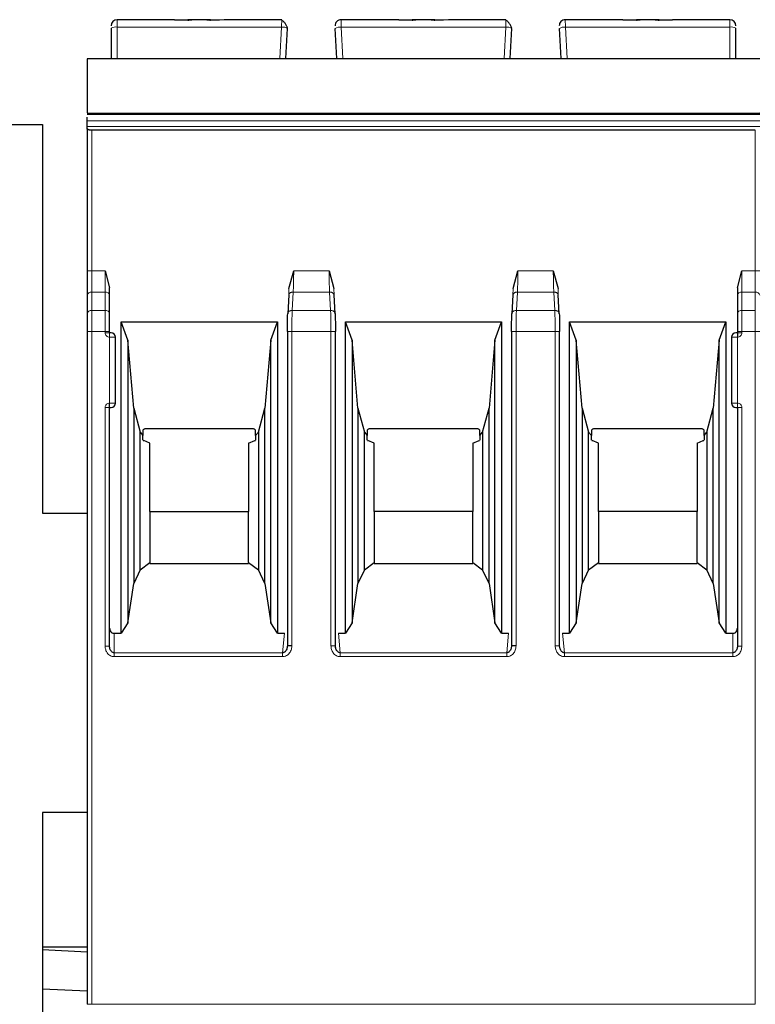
# Model space of a CAD drawing. Header units: millimetres. Extents: x 5 to 418, y 2 to 292.
# Tile 14 of 45: x 97 to 109, y 230 to 247. Entities that reach past the tile are written whole.
import ezdxf

# ---------------------------------------------------------------- set-up
doc = ezdxf.new("R2010")
doc.units = ezdxf.units.MM

msp = doc.modelspace()

# ---------------------------------------------------------------- linework, layer by layer
at = {"color": 7, "linetype": 'Continuous', "lineweight": 25}
for p, q in [((99.7117, 246.7183), (98.752, 246.7183)), ((99.9377, 246.7089), (99.7117, 246.7183)), ((99.7117, 246.7183), (99.9377, 246.7183)), ((100.0003, 246.7183), (99.9377, 246.7183)), ((100.2538, 246.7183), (100.0003, 246.7183)), ((100.3163, 246.7183), (100.2538, 246.7183)), ((100.5424, 246.7183), (100.3163, 246.7089)), ((100.3163, 246.7183), (100.4637, 246.7183)), ((101.5057, 246.7183), (100.5424, 246.7183)), ((103.4617, 246.7183), (102.4983, 246.7183)), ((103.6877, 246.7089), (103.4617, 246.7183)), ((103.4617, 246.7183), (103.6877, 246.7183)), ((103.7503, 246.7183), (103.6877, 246.7183)), ((104.0038, 246.7183), (103.7503, 246.7183)), ((104.0663, 246.7183), (104.0038, 246.7183)), ((104.2924, 246.7183), (104.0663, 246.7089)), ((104.0663, 246.7183), (104.2137, 246.7183)), ((105.2557, 246.7183), (104.2924, 246.7183)), ((107.2117, 246.7183), (106.2483, 246.7183)), ((107.4377, 246.7089), (107.2117, 246.7183)), ((107.2117, 246.7183), (107.4377, 246.7183)), ((107.5003, 246.7183), (107.4377, 246.7183)), ((107.7538, 246.7183), (107.5003, 246.7183)), ((107.8163, 246.7183), (107.7538, 246.7183)), ((108.0424, 246.7183), (107.8163, 246.7089)), ((107.8163, 246.7183), (108.0424, 246.7183)), ((109.002, 246.7183), (108.0424, 246.7183)), ((98.652, 246.577), (98.652, 246.0683)), ((101.577, 246.0683), (101.6034, 246.5717)), ((102.427, 246.0683), (102.4006, 246.5717)), ((105.327, 246.0683), (105.3534, 246.5717)), ((106.177, 246.0683), (106.1506, 246.5717)), ((109.102, 246.0683), (109.102, 246.577)), ((98.252, 246.0683), (109.502, 246.0683)), ((98.252, 245.1413), (109.502, 245.1413)), ((98.252, 245.0872), (98.252, 245.0894)), ((98.252, 245.0274), (98.252, 245.0872)), ((88.502, 244.9683), (97.502, 244.9683)), ((97.502, 244.9683), (97.502, 238.4683)), ((98.252, 244.9335), (98.252, 245.0274)), ((98.252, 244.8974), (98.252, 244.9335)), ((98.252, 244.8974), (98.252, 242.5185)), ((109.427, 244.8701), (98.327, 244.8701)), ((98.552, 242.5185), (98.627, 242.2345)), ((101.627, 242.2277), (101.706, 242.5184)), ((102.298, 242.5185), (102.377, 242.2277)), ((105.377, 242.2277), (105.456, 242.5184)), ((106.048, 242.5185), (106.127, 242.2277)), ((109.127, 242.2345), (109.202, 242.5185)), ((98.252, 242.1119), (98.252, 241.8048)), ((98.627, 242.1119), (98.627, 242.2345)), ((98.627, 241.8048), (98.627, 242.1119)), ((101.6226, 242.1204), (101.6059, 241.8022)), ((102.3981, 241.8022), (102.3815, 242.1204)), ((105.3726, 242.1204), (105.3559, 241.8022)), ((106.1481, 241.8022), (106.1315, 242.1204)), ((109.127, 242.2345), (109.127, 242.1119)), ((109.127, 242.1119), (109.127, 241.8048)), ((98.821, 241.6664), (101.433, 241.6664)), ((98.821, 236.4622), (98.821, 241.6664)), ((98.932, 241.3614), (98.821, 241.6664)), ((101.322, 241.3614), (101.433, 241.6664)), ((101.433, 241.6664), (101.433, 236.4622)), ((102.571, 241.6664), (105.183, 241.6664)), ((102.571, 236.4622), (102.571, 241.6664)), ((102.682, 241.3614), (102.571, 241.6664)), ((105.072, 241.3614), (105.183, 241.6664)), ((105.183, 241.6664), (105.183, 236.4622)), ((106.321, 241.6664), (108.933, 241.6664)), ((106.321, 236.4622), (106.321, 241.6664)), ((106.432, 241.3614), (106.321, 241.6664)), ((108.822, 241.3614), (108.933, 241.6664)), ((108.933, 241.6664), (108.933, 236.4622)), ((98.252, 241.5043), (98.252, 230.2614)), ((98.627, 241.4864), (98.627, 241.5043)), ((101.5997, 241.5043), (101.5997, 236.2503)), ((102.4044, 236.2503), (102.4044, 241.5058)), ((105.3497, 241.5043), (105.3497, 236.2503)), ((106.1544, 236.2503), (106.1544, 241.5058)), ((109.127, 241.5043), (109.127, 241.4864)), ((98.727, 240.3114), (98.727, 241.4114)), ((98.932, 241.3614), (98.932, 236.6383)), ((99.0313, 240.2264), (98.932, 241.3614)), ((101.322, 241.3614), (101.2227, 240.2264)), ((101.322, 236.6383), (101.322, 241.3614)), ((102.682, 241.3614), (102.682, 236.6383)), ((102.7813, 240.2264), (102.682, 241.3614)), ((105.072, 241.3614), (104.9727, 240.2264)), ((105.072, 236.6383), (105.072, 241.3614)), ((106.432, 241.3614), (106.432, 236.6383)), ((106.5313, 240.2264), (106.432, 241.3614)), ((108.822, 241.3614), (108.7227, 240.2264)), ((108.822, 236.6383), (108.822, 241.3614)), ((109.027, 241.4114), (109.027, 240.3114)), ((98.627, 236.2457), (98.627, 240.2364)), ((98.627, 240.2364), (98.652, 240.2364)), ((99.0313, 240.2264), (99.1385, 239.8264)), ((99.0313, 240.2264), (99.0313, 237.2936)), ((101.1155, 239.8264), (101.2227, 240.2264)), ((101.2227, 237.2936), (101.2227, 240.2264)), ((102.7813, 240.2264), (102.8885, 239.8264)), ((102.7813, 240.2264), (102.7813, 237.2936)), ((104.8655, 239.8264), (104.9727, 240.2264)), ((104.9727, 237.2936), (104.9727, 240.2264)), ((106.5313, 240.2264), (106.6385, 239.8264)), ((106.5313, 240.2264), (106.5313, 237.2936)), ((108.6155, 239.8264), (108.7227, 240.2264)), ((108.7227, 237.2936), (108.7227, 240.2264)), ((109.102, 240.2364), (109.127, 240.2364)), ((109.127, 240.2364), (109.127, 236.2457)), ((99.1385, 239.8264), (99.1845, 239.7673)), ((99.1385, 237.5246), (99.1385, 239.8264)), ((99.1845, 239.8575), (99.1845, 239.7673)), ((101.0095, 239.8814), (99.2445, 239.8814)), ((101.0695, 239.7673), (101.0695, 239.8575)), ((101.0695, 239.7673), (101.1155, 239.8264)), ((101.1155, 239.8264), (101.1155, 237.5246)), ((102.8885, 239.8264), (102.9345, 239.7673)), ((102.8885, 237.5246), (102.8885, 239.8264)), ((102.9345, 239.8575), (102.9345, 239.7673)), ((104.7595, 239.8814), (102.9945, 239.8814)), ((104.8195, 239.7673), (104.8195, 239.8575)), ((104.8195, 239.7673), (104.8655, 239.8264)), ((104.8655, 239.8264), (104.8655, 237.5246)), ((106.6385, 239.8264), (106.6845, 239.7673)), ((106.6385, 237.5246), (106.6385, 239.8264)), ((106.6845, 239.8575), (106.6845, 239.7673)), ((108.5095, 239.8814), (106.7445, 239.8814)), ((108.5695, 239.7673), (108.5695, 239.8575)), ((108.5695, 239.7673), (108.6155, 239.8264)), ((108.6155, 239.8264), (108.6155, 237.5246)), ((99.1845, 239.6925), (99.1845, 239.7673)), ((99.1899, 239.6864), (99.1985, 239.6864)), ((99.302, 239.6414), (99.1985, 239.6864)), ((99.302, 238.5006), (99.302, 239.6414)), ((100.952, 239.6414), (101.0555, 239.6864)), ((100.952, 239.6414), (100.952, 238.5006)), ((101.0555, 239.6864), (101.0643, 239.6864)), ((101.0695, 239.7673), (101.0695, 239.6925)), ((102.9345, 239.6925), (102.9345, 239.7673)), ((102.9399, 239.6864), (102.9485, 239.6864)), ((103.052, 239.6414), (102.9485, 239.6864)), ((103.052, 238.5006), (103.052, 239.6414)), ((104.702, 239.6414), (104.8055, 239.6864)), ((104.702, 239.6414), (104.702, 238.5006)), ((104.8055, 239.6864), (104.8143, 239.6864)), ((104.8195, 239.7673), (104.8195, 239.6925)), ((106.6845, 239.6925), (106.6845, 239.7673)), ((106.6899, 239.6864), (106.6985, 239.6864)), ((106.802, 239.6414), (106.6985, 239.6864)), ((106.802, 238.5006), (106.802, 239.6414)), ((108.452, 239.6414), (108.5555, 239.6864)), ((108.452, 239.6414), (108.452, 238.5006)), ((108.5555, 239.6864), (108.5643, 239.6864)), ((108.5695, 239.7673), (108.5695, 239.6925)), ((97.502, 238.4683), (98.252, 238.4683)), ((99.302, 238.5006), (99.302, 237.6458)), ((99.302, 238.5006), (100.952, 238.5006)), ((100.952, 237.6458), (100.952, 238.5006)), ((103.052, 238.5006), (103.052, 237.6458)), ((104.702, 238.5006), (103.052, 238.5006)), ((104.702, 237.6458), (104.702, 238.5006)), ((106.802, 238.5006), (106.802, 237.6458)), ((108.452, 238.5006), (106.802, 238.5006)), ((108.452, 237.6458), (108.452, 238.5006)), ((99.1385, 237.5246), (99.302, 237.6458)), ((99.302, 237.6458), (99.302, 237.6314)), ((100.952, 237.6458), (100.952, 237.6314)), ((100.952, 237.6458), (101.1155, 237.5246)), ((102.8885, 237.5246), (103.052, 237.6458)), ((103.052, 237.6458), (103.052, 237.6314)), ((104.702, 237.6458), (104.702, 237.6314)), ((104.702, 237.6458), (104.8655, 237.5246)), ((106.6385, 237.5246), (106.802, 237.6458)), ((106.802, 237.6458), (106.802, 237.6314)), ((108.452, 237.6458), (108.452, 237.6314)), ((108.452, 237.6458), (108.6155, 237.5246)), ((99.1385, 237.5246), (99.0313, 237.2936)), ((99.302, 237.6314), (100.952, 237.6314)), ((101.2227, 237.2936), (101.1155, 237.5246)), ((102.8885, 237.5246), (102.7813, 237.2936)), ((103.052, 237.6314), (104.702, 237.6314)), ((104.9727, 237.2936), (104.8655, 237.5246)), ((106.6385, 237.5246), (106.5313, 237.2936)), ((106.802, 237.6314), (108.452, 237.6314)), ((108.7227, 237.2936), (108.6155, 237.5246)), ((98.932, 236.6383), (99.0313, 237.2936)), ((101.2227, 237.2936), (101.322, 236.6383)), ((102.682, 236.6383), (102.7813, 237.2936)), ((104.9727, 237.2936), (105.072, 236.6383)), ((106.432, 236.6383), (106.5313, 237.2936)), ((108.7227, 237.2936), (108.822, 236.6383)), ((98.932, 236.6383), (98.821, 236.4622)), ((101.433, 236.4622), (101.322, 236.6383)), ((102.682, 236.6383), (102.571, 236.4622)), ((105.183, 236.4622), (105.072, 236.6383)), ((106.432, 236.6383), (106.321, 236.4622)), ((108.933, 236.4622), (108.822, 236.6383)), ((98.702, 236.4622), (98.821, 236.4622)), ((101.433, 236.4622), (101.5499, 236.4622)), ((102.4541, 236.4622), (102.571, 236.4622)), ((105.183, 236.4622), (105.2999, 236.4622)), ((106.2041, 236.4622), (106.321, 236.4622)), ((108.933, 236.4622), (109.052, 236.4622)), ((98.6319, 236.2073), (98.6258, 236.2457)), ((101.6005, 236.2503), (101.5925, 236.206)), ((102.4116, 236.2061), (102.4035, 236.2503)), ((105.3505, 236.2503), (105.3425, 236.206)), ((106.1616, 236.2061), (106.1535, 236.2503)), ((109.1283, 236.2457), (109.1221, 236.2073)), ((98.252, 233.4683), (97.502, 233.4683)), ((97.502, 233.4683), (97.502, 229.4683)), ((98.252, 231.2183), (97.502, 231.2183)), ((98.252, 231.1348), (97.502, 231.1714)), ((97.502, 230.5207), (98.252, 230.4841))]:
    msp.add_line(p, q, dxfattribs=at)
at = {"color": 7, "linetype": 'Continuous', "lineweight": 18}
for p, q in [((98.752, 246.5943), (98.752, 246.7183)), ((109.002, 246.5943), (109.002, 246.7183)), ((98.752, 246.0683), (98.752, 246.5943)), ((101.5035, 246.5943), (98.752, 246.5943)), ((101.476, 246.0683), (101.5035, 246.5943)), ((102.5281, 246.0683), (102.5005, 246.5943)), ((105.2535, 246.5943), (102.5005, 246.5943)), ((105.226, 246.0683), (105.2535, 246.5943)), ((106.2781, 246.0683), (106.2505, 246.5943)), ((109.002, 246.5943), (106.2505, 246.5943)), ((109.002, 246.0683), (109.002, 246.5943)), ((109.502, 246.0617), (98.252, 246.0617)), ((98.252, 245.0274), (109.502, 245.0274)), ((98.252, 244.9335), (109.502, 244.9335)), ((98.327, 242.5185), (98.327, 244.8701)), ((109.427, 242.5185), (109.427, 244.8701)), ((98.327, 242.5185), (98.252, 242.5185)), ((98.327, 242.1649), (98.327, 242.5185)), ((98.327, 242.5185), (98.552, 242.5185)), ((98.552, 242.5185), (98.552, 242.1649)), ((101.706, 242.5184), (102.298, 242.5185)), ((105.456, 242.5184), (106.048, 242.5185)), ((109.202, 242.1649), (109.202, 242.5185)), ((109.202, 242.5185), (109.427, 242.5185)), ((109.427, 242.5185), (109.427, 242.1649)), ((109.502, 242.5185), (109.427, 242.5185)), ((98.327, 241.8578), (98.327, 242.1649)), ((98.552, 242.1649), (98.327, 242.1649)), ((98.552, 241.8578), (98.552, 242.1649)), ((101.627, 242.2277), (101.6223, 242.1119)), ((101.6811, 241.8578), (101.6972, 242.1649)), ((102.3068, 242.1649), (101.6972, 242.1649)), ((102.3068, 242.1649), (102.3229, 241.8578)), ((102.377, 242.2277), (102.3817, 242.1119)), ((105.377, 242.2277), (105.3723, 242.1119)), ((105.4311, 241.8578), (105.4472, 242.1649)), ((106.0568, 242.1649), (105.4472, 242.1649)), ((106.0568, 242.1649), (106.0729, 241.8578)), ((106.127, 242.2277), (106.1317, 242.1119)), ((109.202, 242.1649), (109.202, 241.8578)), ((109.427, 242.1649), (109.202, 242.1649)), ((109.427, 242.1649), (109.427, 241.8578)), ((98.327, 241.5043), (98.327, 241.8578)), ((98.552, 241.8578), (98.327, 241.8578)), ((98.552, 241.5043), (98.552, 241.8578)), ((102.3229, 241.8578), (101.6811, 241.8578)), ((106.0729, 241.8578), (105.4311, 241.8578)), ((109.202, 241.8578), (109.202, 241.5043)), ((109.427, 241.8578), (109.202, 241.8578)), ((109.427, 241.8578), (109.427, 241.5043)), ((98.327, 241.5043), (98.252, 241.5043)), ((98.327, 230.2614), (98.327, 241.5043)), ((98.552, 241.5043), (98.327, 241.5043)), ((98.552, 241.4864), (98.552, 241.5043)), ((98.627, 241.5043), (98.552, 241.5043)), ((98.552, 241.4864), (98.627, 241.4864)), ((98.627, 241.4114), (98.627, 241.4864)), ((101.6746, 241.5043), (101.6746, 236.2503)), ((102.3294, 241.5043), (101.6746, 241.5043)), ((102.3294, 236.2503), (102.3294, 241.5043)), ((105.4246, 241.5043), (105.4246, 236.2503)), ((106.0794, 241.5043), (105.4246, 241.5043)), ((106.0794, 236.2503), (106.0794, 241.5043)), ((109.202, 241.5043), (109.127, 241.5043)), ((109.127, 241.4864), (109.202, 241.4864)), ((109.202, 241.5043), (109.202, 241.4864)), ((109.427, 241.5043), (109.202, 241.5043)), ((109.427, 230.2614), (109.427, 241.5043)), ((109.502, 241.5043), (109.427, 241.5043)), ((98.627, 240.3114), (98.627, 241.4114)), ((98.727, 241.4114), (98.627, 241.4114)), ((109.127, 241.4114), (109.027, 241.4114)), ((109.127, 241.4114), (109.127, 240.3114)), ((98.627, 240.3114), (98.727, 240.3114)), ((109.027, 240.3114), (109.127, 240.3114)), ((109.127, 240.3114), (109.127, 240.2364)), ((98.552, 236.2457), (98.552, 240.2364)), ((109.202, 240.2364), (109.127, 240.2364)), ((109.202, 240.2364), (109.202, 236.2457)), ((98.702, 236.4622), (98.702, 236.1375)), ((101.5499, 236.4622), (101.5205, 236.1375)), ((102.4836, 236.1375), (102.4541, 236.4622)), ((105.2999, 236.4622), (105.2705, 236.1375)), ((106.2336, 236.1375), (106.2041, 236.4622)), ((109.052, 236.1375), (109.052, 236.4622)), ((98.552, 236.2457), (98.627, 236.2457)), ((102.3294, 236.2503), (102.4044, 236.2503)), ((106.0794, 236.2503), (106.1544, 236.2503)), ((109.202, 236.2457), (109.127, 236.2457)), ((101.5205, 236.1375), (98.702, 236.1375)), ((101.5205, 236.0725), (98.702, 236.0725)), ((101.5205, 236.0725), (101.5205, 236.1375)), ((105.2705, 236.1375), (102.4836, 236.1375)), ((105.2705, 236.0725), (102.4836, 236.0725)), ((105.2705, 236.0725), (105.2705, 236.1375)), ((109.052, 236.1375), (106.2336, 236.1375)), ((109.052, 236.0725), (106.2336, 236.0725)), ((109.052, 236.0725), (109.052, 236.1375)), ((98.327, 230.2614), (98.252, 230.2614)), ((98.327, 230.2614), (109.427, 230.2614))]:
    msp.add_line(p, q, dxfattribs=at)
at = {"color": 7, "linetype": 'Continuous', "lineweight": 25, "flags": 128}
msp.add_lwpolyline([(98.252, 245.1588), (103.3424, 245.1587), (109.502, 245.1588)], dxfattribs=at)
at = {"color": 7, "linetype": 'Continuous', "lineweight": 18, "flags": 128}
msp.add_lwpolyline([(98.702, 236.0725), (98.702, 236.0823), (98.702, 236.0919), (98.702, 236.1012), (98.702, 236.11), (98.702, 236.1182), (98.702, 236.1256), (98.702, 236.132), (98.702, 236.1375)], dxfattribs=at)
at = {"color": 7, "linetype": 'Continuous', "lineweight": 25}
for centre, radius, start, end in [((98.752, 246.6183), 0.1, 90, 180), ((102.4983, 246.6183), 0.1, 90, 183), ((106.2483, 246.6183), 0.1, 90, 183), ((109.002, 246.6183), 0.1, 0, 90), ((98.652, 241.4114), 0.075, 0, 90), ((109.102, 241.4114), 0.075, 90, 180), ((98.652, 240.3114), 0.075, 270, 0), ((109.102, 240.3114), 0.075, 180, 270)]:
    msp.add_arc(centre, radius, start, end, dxfattribs=at)
at = {"color": 7, "linetype": 'Continuous', "lineweight": 18}
for centre, radius, start, end in [((98.7278, 246.4373), 0.1589, 81.22052, 118.48164), ((101.5198, 246.4344), 0.1608, 58.68141, 95.8167), ((102.4842, 246.4344), 0.1608, 84.1833, 121.31859), ((105.2698, 246.4344), 0.1608, 58.68141, 95.8167), ((106.2342, 246.4344), 0.1608, 84.1833, 121.31859), ((109.0263, 246.4373), 0.1589, 61.51865, 98.77885), ((98.3176, 242.0986), 0.067, 81.95154, 168.57346), ((98.5614, 242.0986), 0.067, 11.42175, 98.04947), ((109.1926, 242.0986), 0.067, 81.95053, 168.57825), ((109.4364, 242.0986), 0.0669, 11.41848, 98.05015), ((98.3176, 241.7915), 0.067, 81.95053, 168.57825), ((98.5614, 241.7915), 0.067, 11.42029, 98.04978), ((109.1926, 241.7915), 0.067, 81.95053, 168.57825)]:
    msp.add_arc(centre, radius, start, end, dxfattribs=at)
at = {"color": 7, "linetype": 'Continuous', "lineweight": 25}
for points, knots in [([(99.9377, 246.7089), (99.9462, 246.7116), (99.9645, 246.7176), (99.9877, 246.718), (100.0003, 246.7183)], [0, 0, 0, 0, 0.45792843, 1, 1, 1, 1]), ([(100.2538, 246.7183), (100.2663, 246.718), (100.2895, 246.7176), (100.3079, 246.7116), (100.3163, 246.7089)], [0, 0, 0, 0, 0.5420716, 1, 1, 1, 1]), ([(101.6018, 246.5751), (101.6006, 246.5796), (101.5982, 246.5889), (101.5909, 246.607), (101.5809, 246.6274), (101.5681, 246.6487), (101.5534, 246.6691), (101.5375, 246.6868), (101.5212, 246.7009), (101.5105, 246.7065), (101.5052, 246.7092)], [0, 0, 0, 0, 0.1041223, 0.2173661, 0.3387311, 0.466618, 0.5989558, 0.7334542, 0.8678188, 1, 1, 1, 1]), ([(103.6877, 246.7089), (103.6962, 246.7116), (103.7145, 246.7176), (103.7377, 246.718), (103.7503, 246.7183)], [0, 0, 0, 0, 0.4579284, 1, 1, 1, 1]), ([(104.0038, 246.7183), (104.0163, 246.718), (104.0395, 246.7176), (104.0579, 246.7116), (104.0663, 246.7089)], [0, 0, 0, 0, 0.5420716, 1, 1, 1, 1]), ([(105.3518, 246.5751), (105.3506, 246.5796), (105.3482, 246.5889), (105.3409, 246.607), (105.3309, 246.6274), (105.3181, 246.6487), (105.3034, 246.6691), (105.2875, 246.6868), (105.2712, 246.7009), (105.2605, 246.7065), (105.2552, 246.7092)], [0, 0, 0, 0, 0.1041223, 0.2173661, 0.3387311, 0.466618, 0.5989558, 0.7334542, 0.8678188, 1, 1, 1, 1]), ([(107.4377, 246.7089), (107.4462, 246.7116), (107.4645, 246.7176), (107.4877, 246.718), (107.5003, 246.7183)], [0, 0, 0, 0, 0.4579284, 1, 1, 1, 1]), ([(107.7538, 246.7183), (107.7663, 246.718), (107.7895, 246.7176), (107.8079, 246.7116), (107.8163, 246.7089)], [0, 0, 0, 0, 0.5420716, 1, 1, 1, 1]), ([(98.252, 246.0617), (98.252, 246.0551), (98.252, 246.0418), (98.252, 245.9825), (98.252, 245.9009), (98.252, 245.8046), (98.252, 245.6937), (98.252, 245.5606), (98.252, 245.4249), (98.252, 245.3072), (98.252, 245.2246), (98.252, 245.1747), (98.252, 245.1644), (98.252, 245.1616)], [0, 0, 0, 0, 0.0767455, 0.1533671, 0.2582718, 0.344601, 0.4331176, 0.5692505, 0.7094244, 0.8057971, 0.902776, 0.9733117, 1, 1, 1, 1]), ([(98.327, 244.8701), (98.3222, 244.8702), (98.3125, 244.8704), (98.2983, 244.872), (98.2849, 244.8746), (98.2706, 244.8788), (98.2599, 244.8846), (98.2532, 244.8912), (98.2524, 244.8952), (98.252, 244.8974)], [0, 0, 0, 0, 0.11811596, 0.23984082, 0.36570747, 0.496198, 0.70721249, 0.8434553, 1, 1, 1, 1]), ([(101.5997, 241.5043), (101.6, 241.5606), (101.6006, 241.6731), (101.6044, 241.7609), (101.6062, 241.8048)], [0, 0, 0, 0, 0.5004549, 1, 1, 1, 1]), ([(102.3978, 241.8048), (102.3997, 241.7609), (102.4034, 241.6731), (102.404, 241.5605), (102.4043, 241.5043)], [0, 0, 0, 0, 0.5002197, 1, 1, 1, 1]), ([(105.3497, 241.5043), (105.35, 241.5606), (105.3506, 241.6731), (105.3544, 241.7609), (105.3562, 241.8048)], [0, 0, 0, 0, 0.5004549, 1, 1, 1, 1]), ([(106.1478, 241.8048), (106.1497, 241.7609), (106.1534, 241.6731), (106.154, 241.5605), (106.1543, 241.5043)], [0, 0, 0, 0, 0.5002197, 1, 1, 1, 1]), ([(98.652, 241.4864), (98.6517, 241.4864), (98.6509, 241.4864), (98.646, 241.4864), (98.6411, 241.4864), (98.6353, 241.4864), (98.6304, 241.4864), (98.627, 241.4864)], [0, 0, 0, 0, 0.2491731, 0.4989908, 0.624116, 0.7460587, 1, 1, 1, 1]), ([(109.127, 241.4864), (109.1237, 241.4864), (109.1172, 241.4864), (109.1103, 241.4864), (109.1061, 241.4864), (109.1029, 241.4864), (109.1024, 241.4864), (109.102, 241.4864)], [0, 0, 0, 0, 0.2491731, 0.4989908, 0.624116, 0.7460587, 1, 1, 1, 1]), ([(109.127, 241.4864), (109.127, 241.4854), (109.127, 241.4838), (109.127, 241.4745), (109.127, 241.4648), (109.127, 241.4528), (109.127, 241.4353), (109.127, 241.4208), (109.127, 241.4114)], [0, 0, 0, 0, 0.2394567, 0.3683606, 0.5, 0.6316394, 0.7605433, 1, 1, 1, 1]), ([(99.2445, 239.8814), (99.2383, 239.8811), (99.2262, 239.8806), (99.2094, 239.8759), (99.195, 239.8682), (99.1881, 239.8611), (99.1845, 239.8575)], [0, 0, 0, 0, 0.2585769, 0.4994275, 0.7405801, 1, 1, 1, 1]), ([(101.0695, 239.8575), (101.066, 239.8611), (101.0591, 239.8682), (101.0446, 239.8759), (101.0278, 239.8806), (101.0158, 239.8811), (101.0095, 239.8814)], [0, 0, 0, 0, 0.2594199, 0.5005725, 0.7414231, 1, 1, 1, 1]), ([(102.9945, 239.8814), (102.9883, 239.8811), (102.9762, 239.8806), (102.9594, 239.8759), (102.945, 239.8682), (102.9381, 239.8611), (102.9345, 239.8575)], [0, 0, 0, 0, 0.2585769, 0.4994275, 0.7405801, 1, 1, 1, 1]), ([(104.8195, 239.8575), (104.816, 239.8611), (104.8091, 239.8682), (104.7946, 239.8759), (104.7778, 239.8806), (104.7658, 239.8811), (104.7595, 239.8814)], [0, 0, 0, 0, 0.2594199, 0.5005725, 0.7414231, 1, 1, 1, 1]), ([(106.7445, 239.8814), (106.7383, 239.8811), (106.7262, 239.8806), (106.7094, 239.8759), (106.695, 239.8682), (106.6881, 239.8611), (106.6845, 239.8575)], [0, 0, 0, 0, 0.2585769, 0.4994275, 0.7405801, 1, 1, 1, 1]), ([(108.5695, 239.8575), (108.566, 239.8611), (108.5591, 239.8682), (108.5446, 239.8759), (108.5278, 239.8806), (108.5158, 239.8811), (108.5095, 239.8814)], [0, 0, 0, 0, 0.2594199, 0.5005725, 0.7414231, 1, 1, 1, 1]), ([(98.627, 236.5488), (98.628, 236.538), (98.6299, 236.5164), (98.6439, 236.4924), (98.6586, 236.477), (98.6718, 236.4684), (98.6864, 236.4631), (98.6967, 236.4625), (98.702, 236.4622)], [0, 0, 0, 0, 0.2549728, 0.5077881, 0.6363019, 0.7568034, 0.8757908, 1, 1, 1, 1]), ([(109.052, 236.4622), (109.0573, 236.4625), (109.0675, 236.4631), (109.0822, 236.4684), (109.0953, 236.477), (109.1101, 236.4924), (109.1242, 236.5163), (109.1261, 236.5379), (109.127, 236.5488)], [0, 0, 0, 0, 0.1235306, 0.2423113, 0.3630193, 0.4920327, 0.7438985, 1, 1, 1, 1]), ([(98.702, 236.1375), (98.6968, 236.138), (98.686, 236.1389), (98.6706, 236.1467), (98.6562, 236.1589), (98.6426, 236.1777), (98.6301, 236.2067), (98.6282, 236.2312), (98.627, 236.2457)], [0, 0, 0, 0, 0.1031143, 0.2156498, 0.3421468, 0.4858283, 0.6937694, 1, 1, 1, 1]), ([(101.5997, 236.2503), (101.5976, 236.2321), (101.5942, 236.2029), (101.5771, 236.1718), (101.5619, 236.1549), (101.5485, 236.1452), (101.5346, 236.1389), (101.5251, 236.138), (101.5205, 236.1375)], [0, 0, 0, 0, 0.3663059, 0.5882697, 0.7084095, 0.8155914, 0.9118546, 1, 1, 1, 1]), ([(102.4836, 236.1375), (102.4783, 236.1381), (102.4673, 236.1394), (102.4515, 236.1475), (102.4365, 236.1603), (102.4225, 236.1792), (102.4086, 236.209), (102.406, 236.2344), (102.4043, 236.2503)], [0, 0, 0, 0, 0.1003675, 0.2126608, 0.3407508, 0.4872618, 0.6792886, 1, 1, 1, 1]), ([(105.3497, 236.2503), (105.3476, 236.2321), (105.3442, 236.2029), (105.3271, 236.1718), (105.3119, 236.1549), (105.2985, 236.1452), (105.2846, 236.1389), (105.2751, 236.138), (105.2705, 236.1375)], [0, 0, 0, 0, 0.3663059, 0.58826968, 0.70840954, 0.81559137, 0.91185461, 1, 1, 1, 1]), ([(106.2336, 236.1375), (106.2283, 236.1381), (106.2173, 236.1394), (106.2015, 236.1475), (106.1865, 236.1603), (106.1725, 236.1792), (106.1586, 236.209), (106.156, 236.2344), (106.1543, 236.2503)], [0, 0, 0, 0, 0.1003675, 0.2126608, 0.3407508, 0.4872618, 0.6792886, 1, 1, 1, 1]), ([(109.127, 236.2457), (109.1255, 236.229), (109.123, 236.2011), (109.1074, 236.1707), (109.0926, 236.1538), (109.0796, 236.1445), (109.066, 236.1386), (109.0566, 236.1378), (109.052, 236.1375)], [0, 0, 0, 0, 0.3513238, 0.5859742, 0.7049318, 0.8117962, 0.9090581, 1, 1, 1, 1])]:
    msp.add_open_spline(points, degree=3, knots=knots, dxfattribs=at)
at = {"color": 7, "linetype": 'Continuous', "lineweight": 18}
for points, knots in [([(101.5035, 246.5943), (101.5037, 246.6043), (101.504, 246.6239), (101.5046, 246.658), (101.5052, 246.6909), (101.5056, 246.7143), (101.5057, 246.717), (101.5057, 246.7183)], [0, 0, 0, 0, 0.1472058, 0.2881607, 0.5502057, 0.7875079, 1, 1, 1, 1]), ([(102.5005, 246.5943), (102.5003, 246.6044), (102.5, 246.624), (102.4994, 246.6582), (102.4989, 246.6911), (102.4984, 246.7143), (102.4984, 246.717), (102.4983, 246.7183)], [0, 0, 0, 0, 0.147993, 0.2895103, 0.5519987, 0.7888528, 1, 1, 1, 1]), ([(105.2535, 246.5943), (105.2537, 246.6043), (105.254, 246.6239), (105.2546, 246.658), (105.2552, 246.6909), (105.2556, 246.7143), (105.2557, 246.717), (105.2557, 246.7183)], [0, 0, 0, 0, 0.1472058, 0.2881607, 0.5502057, 0.7875079, 1, 1, 1, 1]), ([(106.2505, 246.5943), (106.2503, 246.6044), (106.25, 246.624), (106.2494, 246.6582), (106.2489, 246.6911), (106.2484, 246.7143), (106.2484, 246.717), (106.2483, 246.7183)], [0, 0, 0, 0, 0.147993, 0.2895103, 0.5519987, 0.7888528, 1, 1, 1, 1]), ([(101.6972, 242.1649), (101.6986, 242.1904), (101.7012, 242.2407), (101.7049, 242.3578), (101.7056, 242.4547), (101.706, 242.5184)], [0, 0, 0, 0, 0.26047606, 0.51432283, 1, 1, 1, 1]), ([(102.298, 242.5185), (102.2984, 242.4548), (102.2991, 242.3579), (102.3028, 242.2408), (102.3055, 242.1905), (102.3068, 242.1649)], [0, 0, 0, 0, 0.48523834, 0.73919428, 1, 1, 1, 1]), ([(105.4472, 242.1649), (105.4486, 242.1904), (105.4512, 242.2407), (105.4549, 242.3578), (105.4556, 242.4547), (105.456, 242.5184)], [0, 0, 0, 0, 0.26047606, 0.51432283, 1, 1, 1, 1]), ([(106.048, 242.5185), (106.0484, 242.4548), (106.0491, 242.3579), (106.0528, 242.2408), (106.0555, 242.1905), (106.0568, 242.1649)], [0, 0, 0, 0, 0.4852402, 0.7391957, 1, 1, 1, 1]), ([(101.6811, 241.8578), (101.6801, 241.8323), (101.6782, 241.7819), (101.6754, 241.6647), (101.6749, 241.5679), (101.6746, 241.5043)], [0, 0, 0, 0, 0.2609473, 0.5149579, 1, 1, 1, 1]), ([(102.3294, 241.5043), (102.3291, 241.5679), (102.3286, 241.6648), (102.3259, 241.7819), (102.3239, 241.8323), (102.3229, 241.8578)], [0, 0, 0, 0, 0.4851976, 0.7391696, 1, 1, 1, 1]), ([(105.4311, 241.8578), (105.4301, 241.8323), (105.4282, 241.7819), (105.4254, 241.6647), (105.4249, 241.5679), (105.4246, 241.5043)], [0, 0, 0, 0, 0.2609473, 0.5149579, 1, 1, 1, 1]), ([(106.0794, 241.5043), (106.0791, 241.5679), (106.0786, 241.6648), (106.0759, 241.7819), (106.0739, 241.8323), (106.0729, 241.8578)], [0, 0, 0, 0, 0.4851977, 0.7391696, 1, 1, 1, 1]), ([(98.627, 241.4114), (98.6172, 241.4124), (98.5974, 241.4144), (98.5729, 241.4322), (98.555, 241.4567), (98.553, 241.4765), (98.552, 241.4864)], [0, 0, 0, 0, 0.2491266, 0.4998627, 0.7491353, 1, 1, 1, 1]), ([(109.202, 241.4864), (109.201, 241.4765), (109.199, 241.4568), (109.1812, 241.4323), (109.1567, 241.4144), (109.1369, 241.4124), (109.127, 241.4114)], [0, 0, 0, 0, 0.2491265, 0.4998627, 0.7491353, 1, 1, 1, 1]), ([(98.552, 240.2364), (98.553, 240.2462), (98.5551, 240.266), (98.5728, 240.2905), (98.5973, 240.3084), (98.6171, 240.3104), (98.627, 240.3114)], [0, 0, 0, 0, 0.2491265, 0.4998627, 0.7491353, 1, 1, 1, 1]), ([(109.127, 240.3114), (109.1369, 240.3104), (109.1566, 240.3083), (109.1811, 240.2906), (109.199, 240.2661), (109.201, 240.2463), (109.202, 240.2364)], [0, 0, 0, 0, 0.2491265, 0.4998627, 0.7491353, 1, 1, 1, 1]), ([(98.702, 236.0725), (98.6908, 236.0734), (98.668, 236.0751), (98.6368, 236.0884), (98.6093, 236.1078), (98.5816, 236.1389), (98.5567, 236.1851), (98.5536, 236.2253), (98.552, 236.2457)], [0, 0, 0, 0, 0.1327547, 0.2692075, 0.3951168, 0.5277002, 0.7595413, 1, 1, 1, 1]), ([(101.6746, 236.2503), (101.6722, 236.2265), (101.6673, 236.1789), (101.635, 236.1275), (101.6008, 236.0976), (101.5663, 236.0778), (101.5379, 236.0746), (101.5205, 236.0725)], [0, 0, 0, 0, 0.274135, 0.5479337, 0.6740621, 0.7993135, 1, 1, 1, 1]), ([(102.4836, 236.0725), (102.4723, 236.0734), (102.4493, 236.0751), (102.4175, 236.0886), (102.3892, 236.1084), (102.3595, 236.1413), (102.3345, 236.1894), (102.3311, 236.2305), (102.3294, 236.2503)], [0, 0, 0, 0, 0.1301456, 0.2646137, 0.3919831, 0.5265773, 0.7730368, 1, 1, 1, 1]), ([(105.4246, 236.2503), (105.4222, 236.2265), (105.4173, 236.1789), (105.385, 236.1275), (105.3508, 236.0976), (105.3163, 236.0778), (105.2879, 236.0746), (105.2705, 236.0725)], [0, 0, 0, 0, 0.2741365, 0.5479368, 0.674066, 0.7993181, 1, 1, 1, 1]), ([(106.2336, 236.0725), (106.2223, 236.0734), (106.1993, 236.0751), (106.1675, 236.0886), (106.1392, 236.1084), (106.1095, 236.1413), (106.0845, 236.1894), (106.0811, 236.2305), (106.0794, 236.2503)], [0, 0, 0, 0, 0.1301456, 0.2646137, 0.3919831, 0.5265773, 0.7730368, 1, 1, 1, 1]), ([(109.202, 236.2457), (109.1998, 236.2228), (109.1952, 236.1767), (109.1644, 236.1267), (109.1312, 236.0973), (109.0973, 236.0777), (109.0693, 236.0745), (109.052, 236.0725)], [0, 0, 0, 0, 0.2713487, 0.543346, 0.6701531, 0.7962742, 1, 1, 1, 1])]:
    msp.add_open_spline(points, degree=3, knots=knots, dxfattribs=at)
at = {"color": 7, "linetype": 'Continuous', "lineweight": 25}
for points in [[(98.252, 242.5185), (98.252, 242.4423), (98.252, 242.2901), (98.252, 242.1713), (98.252, 242.1119)], [(98.252, 241.8048), (98.252, 241.7609), (98.252, 241.6731), (98.252, 241.5605), (98.252, 241.5043)], [(98.627, 241.5043), (98.627, 241.5605), (98.627, 241.6731), (98.627, 241.7609), (98.627, 241.8048)], [(109.127, 241.8048), (109.127, 241.7609), (109.127, 241.6731), (109.127, 241.5605), (109.127, 241.5043)], [(98.627, 240.2364), (98.627, 240.2375), (98.627, 240.2398), (98.627, 240.2571), (98.627, 240.2819), (98.627, 240.3015), (98.627, 240.3114)], [(101.6746, 236.2503), (101.6695, 236.2503), (101.6594, 236.2503), (101.6448, 236.2503), (101.6314, 236.2503), (101.6198, 236.2503), (101.6105, 236.2503), (101.6038, 236.2503), (101.5998, 236.2503), (101.5997, 236.2503), (101.5997, 236.2503)], [(105.4246, 236.2503), (105.4195, 236.2503), (105.4094, 236.2503), (105.3948, 236.2503), (105.3814, 236.2503), (105.3698, 236.2503), (105.3605, 236.2503), (105.3538, 236.2503), (105.3498, 236.2503), (105.3497, 236.2503), (105.3497, 236.2503)]]:
    msp.add_open_spline(points, degree=3, dxfattribs=at)
at = {"color": 7, "linetype": 'Continuous', "lineweight": 18}
for points in [[(101.6223, 242.1119), (101.6224, 242.1155), (101.6226, 242.1226), (101.6268, 242.1328), (101.6335, 242.1422), (101.6429, 242.1504), (101.6544, 242.157), (101.6677, 242.1618), (101.6822, 242.1647), (101.6922, 242.1649), (101.6972, 242.1649)], [(102.3068, 242.1649), (102.3118, 242.1649), (102.3219, 242.1647), (102.3363, 242.1618), (102.3496, 242.157), (102.3611, 242.1504), (102.3705, 242.1422), (102.3773, 242.1328), (102.3814, 242.1226), (102.3816, 242.1155), (102.3817, 242.1119)], [(105.3723, 242.1119), (105.3724, 242.1155), (105.3726, 242.1226), (105.3768, 242.1328), (105.3835, 242.1422), (105.3929, 242.1504), (105.4044, 242.157), (105.4177, 242.1618), (105.4322, 242.1647), (105.4422, 242.1649), (105.4472, 242.1649)], [(106.0568, 242.1649), (106.0618, 242.1649), (106.0719, 242.1647), (106.0863, 242.1618), (106.0996, 242.157), (106.1111, 242.1504), (106.1205, 242.1422), (106.1273, 242.1328), (106.1314, 242.1226), (106.1316, 242.1155), (106.1317, 242.1119)], [(101.6811, 241.8578), (101.6761, 241.8577), (101.6661, 241.8576), (101.6516, 241.8547), (101.6383, 241.8499), (101.6268, 241.8433), (101.6174, 241.8351), (101.6107, 241.8257), (101.6066, 241.8155), (101.6063, 241.8083), (101.6062, 241.8048)], [(102.3978, 241.8048), (102.3977, 241.8083), (102.3975, 241.8155), (102.3934, 241.8257), (102.3866, 241.8351), (102.3772, 241.8433), (102.3657, 241.8499), (102.3524, 241.8547), (102.338, 241.8576), (102.3279, 241.8577), (102.3229, 241.8578)], [(105.4311, 241.8578), (105.4261, 241.8577), (105.4161, 241.8576), (105.4016, 241.8547), (105.3883, 241.8499), (105.3768, 241.8433), (105.3674, 241.8351), (105.3607, 241.8257), (105.3566, 241.8155), (105.3563, 241.8083), (105.3562, 241.8048)], [(106.1478, 241.8048), (106.1477, 241.8083), (106.1475, 241.8155), (106.1434, 241.8257), (106.1366, 241.8351), (106.1272, 241.8433), (106.1157, 241.8499), (106.1024, 241.8547), (106.088, 241.8576), (106.0779, 241.8577), (106.0729, 241.8578)], [(101.6746, 241.5043), (101.6695, 241.5043), (101.6594, 241.5043), (101.6448, 241.5043), (101.6314, 241.5043), (101.6198, 241.5043), (101.6105, 241.5043), (101.6038, 241.5043), (101.5998, 241.5043), (101.5997, 241.5043), (101.5997, 241.5043)], [(102.4043, 241.5043), (102.4043, 241.5043), (102.4042, 241.5043), (102.4002, 241.5043), (102.3936, 241.5043), (102.3842, 241.5043), (102.3726, 241.5043), (102.3592, 241.5043), (102.3446, 241.5043), (102.3345, 241.5043), (102.3294, 241.5043)], [(105.4246, 241.5043), (105.4195, 241.5043), (105.4094, 241.5043), (105.3948, 241.5043), (105.3814, 241.5043), (105.3698, 241.5043), (105.3605, 241.5043), (105.3538, 241.5043), (105.3498, 241.5043), (105.3497, 241.5043), (105.3497, 241.5043)], [(106.1543, 241.5043), (106.1543, 241.5043), (106.1542, 241.5043), (106.1502, 241.5043), (106.1436, 241.5043), (106.1342, 241.5043), (106.1226, 241.5043), (106.1092, 241.5043), (106.0946, 241.5043), (106.0845, 241.5043), (106.0794, 241.5043)], [(98.552, 240.2364), (98.5618, 240.2364), (98.5815, 240.2364), (98.6063, 240.2364), (98.6236, 240.2364), (98.6259, 240.2364), (98.627, 240.2364)], [(102.4836, 236.0725), (102.4836, 236.0791), (102.4836, 236.0922), (102.4836, 236.1104), (102.4836, 236.1264), (102.4836, 236.1338), (102.4836, 236.1375)], [(106.2336, 236.0725), (106.2336, 236.0791), (106.2336, 236.0922), (106.2336, 236.1104), (106.2336, 236.1264), (106.2336, 236.1338), (106.2336, 236.1375)]]:
    msp.add_open_spline(points, degree=3, dxfattribs=at)

doc.saveas('drawing.dxf')
